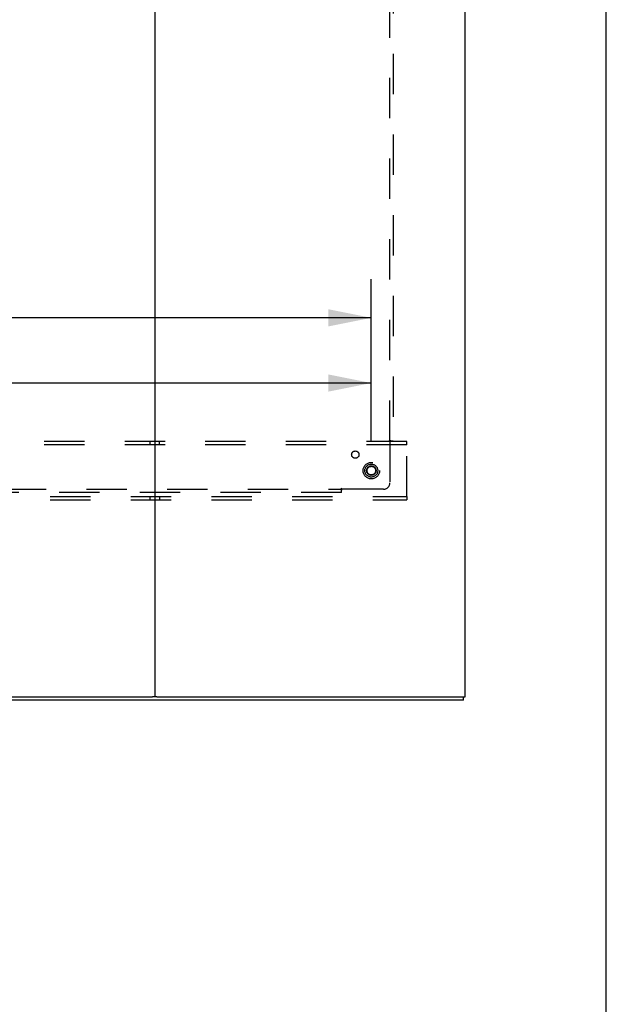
# Model space of a CAD drawing. Header units: inches. Extents: x 0 to 283, y 0 to 183.
# Tile 66 of 99: x 261 to 283, y 38 to 76. Entities that reach past the tile are written whole.
import ezdxf

# ---------------------------------------------------------------- set-up
doc = ezdxf.new("R2010")
doc.units = ezdxf.units.IN
doc.header["$LTSCALE"] = 15.583333
doc.header["$MEASUREMENT"] = 0
doc.linetypes.add('DOT', pattern=[0.2, 0.1, -0.1])
doc.linetypes.add('HIDDEN', pattern=[0.2, 0.1, -0.1])
doc.layers.get('0').update_dxf_attribs({"linetype": 'CONTINUOUS'})
for name, color, linetype in [('DEFAULT_2', 8, 'HIDDEN'), ('DIMENSIONS', 7, 'CONTINUOUS'), ('SUBPANEL', 7, 'CONTINUOUS')]:
    doc.layers.add(name, color=color, linetype=linetype)
doc.styles.get("Standard").update_dxf_attribs({"font": 'arial.ttf'})
doc.dimstyles.new('DIMSTYLE_1', dxfattribs={"dimtxt": 1.25, "dimasz": 1.666667, "dimexe": 0.09, "dimexo": 0.07, "dimgap": 0.0375, "dimtad": 0, "dimtih": 1, "dimtoh": 1, "dimzin": 4, "dimdsep": 46, "dimtxsty": 'Standard', "dimblk": '_FILLED', "dimblk1": '_FILLED', "dimblk2": '_FILLED', "dimcen": 0.09, "dimazin": 1, "dimtfac": 1, "dimtdec": 3, "dimtofl": 0, "dimtmove": 0, "dimatfit": 3, "dimldrblk": '_FILLED', "dimfxl": 0, "dimtolj": 1, "dimtzin": 4, "dimarcsym": 0})

# ---------------------------------------------------------------- blocks, each defined once
blk = doc.blocks.new('_FILLED')
at = {"color": 0, "linetype": 'ByBlock'}
blk.add_solid([(0, 0), (-1, 0.2), (-1, -0.2)], dxfattribs=at)
blk = doc.blocks.new('*D9')
at = {"layer": 'DIMENSIONS', "color": 2, "linetype": 'Continuous'}
for p, q in [((239.125, 59.87), (239.125, 63.591)), ((274.25, 59.87), (274.25, 63.591)), ((239.125, 62.091), (253.878, 62.091)), ((274.25, 62.091), (259.496, 62.091))]:
    blk.add_line(p, q, dxfattribs=at)
at = {"layer": 'DIMENSIONS', "color": 2, "linetype": 'Continuous', "xscale": 1.6666666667, "yscale": 1.6666666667, "zscale": 1.6666666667, "rotation": 180}
blk.add_blockref('_FILLED', (239.125, 62.091), dxfattribs=at)
at = {"layer": 'DIMENSIONS', "color": 2, "linetype": 'Continuous', "xscale": 1.6666666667, "yscale": 1.6666666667, "zscale": 1.6666666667}
blk.add_blockref('_FILLED', (274.25, 62.091), dxfattribs=at)
at = {"layer": 'DIMENSIONS', "color": 2, "linetype": 'Continuous', "insert": (256.687, 62.716), "char_height": 1.25, "width": 4.36803, "attachment_point": 2, "line_spacing_factor": 0.9}
blk.add_mtext('35.13', dxfattribs=at)
blk = doc.blocks.new('*D10')
at = {"layer": 'DIMENSIONS', "color": 2, "linetype": 'Continuous'}
for p, q in [((204, 59.87), (204, 66.112)), ((274.25, 59.87), (274.25, 66.112)), ((204, 64.612), (236.316, 64.612)), ((274.25, 64.612), (241.934, 64.612))]:
    blk.add_line(p, q, dxfattribs=at)
at = {"layer": 'DIMENSIONS', "color": 2, "linetype": 'Continuous', "xscale": 1.6666666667, "yscale": 1.6666666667, "zscale": 1.6666666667, "rotation": 180}
blk.add_blockref('_FILLED', (204, 64.612), dxfattribs=at)
at = {"layer": 'DIMENSIONS', "color": 2, "linetype": 'Continuous', "xscale": 1.6666666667, "yscale": 1.6666666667, "zscale": 1.6666666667}
blk.add_blockref('_FILLED', (274.25, 64.612), dxfattribs=at)
at = {"layer": 'DIMENSIONS', "color": 2, "linetype": 'Continuous', "insert": (239.125, 65.237), "char_height": 1.25, "width": 4.36803, "attachment_point": 2, "line_spacing_factor": 0.9}
blk.add_mtext('70.25', dxfattribs=at)

msp = doc.modelspace()

# ---------------------------------------------------------------- linework, layer by layer
at = {"color": 7, "linetype": 'Continuous'}
for p, q in [((283.333, 0), (283.333, 183.333)), ((265.875, 133.704), (265.875, 49.954)), ((277.875, 49.954), (277.875, 133.704)), ((212.46, 49.954), (265.79, 49.954)), ((265.96, 49.954), (277.875, 49.954)), ((277.812, 49.829), (277.812, 49.954)), ((277.812, 49.829), (200.437, 49.829))]:
    msp.add_line(p, q, dxfattribs=at)
at = {"color": 3, "linetype": 'Continuous'}
msp.add_line((265.96, 49.954), (265.79, 49.954), dxfattribs=at)
at = {"layer": 'DEFAULT_2', "color": 8, "linetype": 'HIDDEN'}
for p, q in [((275.625, 59.829), (202.625, 59.829)), ((265.687, 59.829), (265.687, 59.704)), ((266.062, 59.704), (266.062, 59.829)), ((275.625, 59.704), (275.625, 59.829)), ((275.625, 59.704), (202.625, 59.704)), ((275.625, 57.704), (275.625, 59.704)), ((202.625, 57.704), (275.625, 57.704)), ((202.625, 57.579), (275.625, 57.579)), ((265.687, 57.704), (265.687, 57.579)), ((266.062, 57.704), (266.062, 57.579)), ((275.625, 57.704), (275.625, 57.579))]:
    msp.add_line(p, q, dxfattribs=at)
for radius in [0.318, 0.183, 0.166]:
    msp.add_circle((274.25, 58.704), radius, dxfattribs=at)
at = {"layer": 'DEFAULT_2', "color": 8, "linetype": 'DOT'}
msp.add_circle((274.25, 58.704), 0.17, dxfattribs=at)
at = {"layer": 'SUBPANEL', "color": 8, "linetype": 'HIDDEN'}
for p, q in [((274.969, 59.86), (274.969, 127.797)), ((275.094, 127.797), (275.094, 59.86)), ((274.928, 59.86), (275.094, 59.86)), ((274.969, 59.825), (274.969, 58.235)), ((260.125, 57.985), (273.094, 57.985)), ((273.094, 57.86), (273.094, 58.026)), ((274.719, 57.985), (273.129, 57.985)), ((273.094, 57.86), (238.468, 57.86))]:
    msp.add_line(p, q, dxfattribs=at)
for points in [[(274.928, 59.86), (274.931, 59.854), (274.934, 59.849), (274.939, 59.845), (274.944, 59.841), (274.95, 59.837), (274.956, 59.834), (274.962, 59.829), (274.969, 59.825)], [(274.988, 59.843), (274.98, 59.835), (274.975, 59.83), (274.969, 59.825)], [(275.007, 59.86), (275.001, 59.855), (274.996, 59.851), (274.992, 59.847), (274.988, 59.843)], [(273.094, 58.026), (273.1, 58.023), (273.105, 58.019), (273.109, 58.015), (273.113, 58.009), (273.116, 58.004), (273.12, 57.998), (273.124, 57.991), (273.129, 57.985)], [(273.094, 57.946), (273.098, 57.953), (273.103, 57.958), (273.106, 57.962), (273.11, 57.966), (273.118, 57.974)], [(273.118, 57.974), (273.123, 57.979), (273.129, 57.985)]]:
    msp.add_lwpolyline(points, dxfattribs=at)
for centre, radius in [((273.631, 59.322), 0.141), ((274.25, 58.704), 0.25)]:
    msp.add_circle(centre, radius, dxfattribs=at)
msp.add_arc((274.719, 58.235), 0.25, 270, 360, dxfattribs=at)

# ---------------------------------------------------------------- dimensions: what is measured, and where the dimension line sits
at = {"layer": 'DIMENSIONS', "color": 2, "linetype": 'Continuous'}
dim = msp.add_linear_dim(base=(274.25, 64.612), p1=(204, 59.8), p2=(274.25, 59.8), dimstyle='DIMSTYLE_1', dxfattribs=at)
dim.commit()
dim.dimension.update_dxf_attribs({"geometry": '*D10', "text_midpoint": (239.129, 64.605), "dimtype": 160})
dim = msp.add_linear_dim(base=(239.12485985, 62.090649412), p1=(274.24985985, 59.800365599), p2=(239.12485985, 59.800365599), angle=180, dimstyle='DIMSTYLE_1', dxfattribs=at)
dim.commit()
dim.dimension.update_dxf_attribs({"geometry": '*D9', "text_midpoint": (256.684712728, 62.083676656), "dimtype": 160})

doc.saveas('drawing.dxf')
